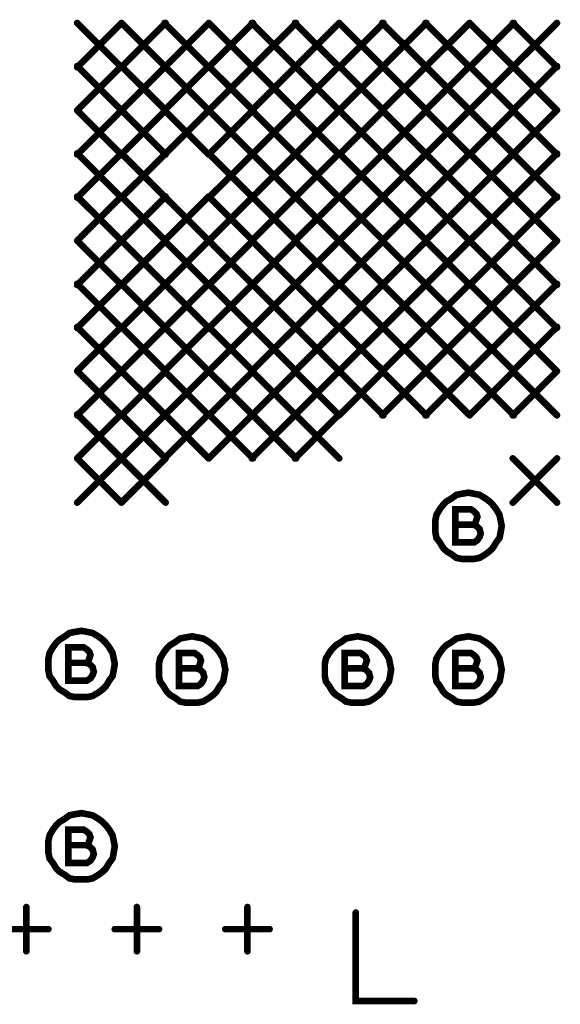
# Model space of a CAD drawing. Extents: x 28 to 61, y 24.9 to 46.
# Tile 34 of 96: x 36.7 to 37.2, y 30.4 to 31.3. Entities that reach past the tile are written whole.
import ezdxf

# ---------------------------------------------------------------- set-up
doc = ezdxf.new("R2010")
doc.units = 0
doc.layers.add('1', color=2, linetype='CONTINUOUS')

msp = doc.modelspace()

# ---------------------------------------------------------------- linework, layer by layer
at = {"layer": '1', "const_width": 0.003}
for points in [[(36.7775, 31.33, 1), (36.7745, 31.33, 1)], [(36.8175, 31.33, 1), (36.8145, 31.33, 1)], [(36.8175, 31.33, 1), (36.8145, 31.33, 1)], [(36.8565, 31.33, 1), (36.8535, 31.33, 1)], [(36.8575, 31.33, 1), (36.8545, 31.33, 1)], [(36.8965, 31.33, 1), (36.8935, 31.33, 1)], [(36.8965, 31.33, 1), (36.8935, 31.33, 1)], [(36.9355, 31.33, 1), (36.9325, 31.33, 1)], [(36.9365, 31.33, 1), (36.9335, 31.33, 1)], [(36.9745, 31.33, 1), (36.9715, 31.33, 1)], [(36.9755, 31.33, 1), (36.9725, 31.33, 1)], [(37.0145, 31.33, 1), (37.0115, 31.33, 1)], [(37.0145, 31.33, 1), (37.0115, 31.33, 1)], [(37.0535, 31.33, 1), (37.0505, 31.33, 1)], [(37.0545, 31.33, 1), (37.0515, 31.33, 1)], [(37.0925, 31.33, 1), (37.0895, 31.33, 1)], [(37.0935, 31.33, 1), (37.0905, 31.33, 1)], [(37.1325, 31.33, 1), (37.1295, 31.33, 1)], [(37.1325, 31.33, 1), (37.1295, 31.33, 1)], [(37.1715, 31.33, 1), (37.1685, 31.33, 1)], [(37.1725, 31.33, 1), (37.1695, 31.33, 1)], [(37.2115, 31.33, 1), (37.2085, 31.33, 1)], [(36.7775, 31.291, 1), (36.7745, 31.291, 1)], [(36.7775, 31.29, 1), (36.7745, 31.29, 1)], [(36.8175, 31.291, 1), (36.8145, 31.291, 1)], [(36.8175, 31.291, 1), (36.8145, 31.291, 1)], [(36.8175, 31.29, 1), (36.8145, 31.29, 1)], [(36.8175, 31.29, 1), (36.8145, 31.29, 1)], [(36.8565, 31.291, 1), (36.8535, 31.291, 1)], [(36.8565, 31.29, 1), (36.8535, 31.29, 1)], [(36.8575, 31.291, 1), (36.8545, 31.291, 1)], [(36.8575, 31.29, 1), (36.8545, 31.29, 1)], [(36.8965, 31.291, 1), (36.8935, 31.291, 1)], [(36.8965, 31.291, 1), (36.8935, 31.291, 1)], [(36.8965, 31.29, 1), (36.8935, 31.29, 1)], [(36.8965, 31.29, 1), (36.8935, 31.29, 1)], [(36.9355, 31.291, 1), (36.9325, 31.291, 1)], [(36.9355, 31.29, 1), (36.9325, 31.29, 1)], [(36.9365, 31.291, 1), (36.9335, 31.291, 1)], [(36.9365, 31.29, 1), (36.9335, 31.29, 1)], [(36.9745, 31.291, 1), (36.9715, 31.291, 1)], [(36.9745, 31.29, 1), (36.9715, 31.29, 1)], [(36.9755, 31.291, 1), (36.9725, 31.291, 1)], [(36.9755, 31.29, 1), (36.9725, 31.29, 1)], [(37.0145, 31.291, 1), (37.0115, 31.291, 1)], [(37.0145, 31.291, 1), (37.0115, 31.291, 1)], [(37.0145, 31.29, 1), (37.0115, 31.29, 1)], [(37.0145, 31.29, 1), (37.0115, 31.29, 1)], [(37.0535, 31.291, 1), (37.0505, 31.291, 1)], [(37.0535, 31.29, 1), (37.0505, 31.29, 1)], [(37.0545, 31.291, 1), (37.0515, 31.291, 1)], [(37.0545, 31.29, 1), (37.0515, 31.29, 1)], [(37.0925, 31.291, 1), (37.0895, 31.291, 1)], [(37.0925, 31.29, 1), (37.0895, 31.29, 1)], [(37.0935, 31.291, 1), (37.0905, 31.291, 1)], [(37.0935, 31.29, 1), (37.0905, 31.29, 1)], [(37.1325, 31.291, 1), (37.1295, 31.291, 1)], [(37.1325, 31.291, 1), (37.1295, 31.291, 1)], [(37.1325, 31.29, 1), (37.1295, 31.29, 1)], [(37.1325, 31.29, 1), (37.1295, 31.29, 1)], [(37.1715, 31.291, 1), (37.1685, 31.291, 1)], [(37.1715, 31.29, 1), (37.1685, 31.29, 1)], [(37.1725, 31.291, 1), (37.1695, 31.291, 1)], [(37.1725, 31.29, 1), (37.1695, 31.29, 1)], [(37.2115, 31.291, 1), (37.2085, 31.291, 1)], [(37.2115, 31.29, 1), (37.2085, 31.29, 1)], [(36.7775, 31.251, 1), (36.7745, 31.251, 1)], [(36.7775, 31.251, 1), (36.7745, 31.251, 1)], [(36.8175, 31.251, 1), (36.8145, 31.251, 1)], [(36.8175, 31.251, 1), (36.8145, 31.251, 1)], [(36.8175, 31.251, 1), (36.8145, 31.251, 1)], [(36.8175, 31.251, 1), (36.8145, 31.251, 1)], [(36.8565, 31.251, 1), (36.8535, 31.251, 1)], [(36.8565, 31.251, 1), (36.8535, 31.251, 1)], [(36.8575, 31.251, 1), (36.8545, 31.251, 1)], [(36.8575, 31.251, 1), (36.8545, 31.251, 1)], [(36.8965, 31.251, 1), (36.8935, 31.251, 1)], [(36.8965, 31.251, 1), (36.8935, 31.251, 1)], [(36.8965, 31.251, 1), (36.8935, 31.251, 1)], [(36.8965, 31.251, 1), (36.8935, 31.251, 1)], [(36.9355, 31.251, 1), (36.9325, 31.251, 1)], [(36.9355, 31.251, 1), (36.9325, 31.251, 1)], [(36.9365, 31.251, 1), (36.9335, 31.251, 1)], [(36.9365, 31.251, 1), (36.9335, 31.251, 1)], [(36.9745, 31.251, 1), (36.9715, 31.251, 1)], [(36.9745, 31.251, 1), (36.9715, 31.251, 1)], [(36.9755, 31.251, 1), (36.9725, 31.251, 1)], [(36.9755, 31.251, 1), (36.9725, 31.251, 1)], [(37.0145, 31.251, 1), (37.0115, 31.251, 1)], [(37.0145, 31.251, 1), (37.0115, 31.251, 1)], [(37.0145, 31.251, 1), (37.0115, 31.251, 1)], [(37.0145, 31.251, 1), (37.0115, 31.251, 1)], [(37.0535, 31.251, 1), (37.0505, 31.251, 1)], [(37.0535, 31.251, 1), (37.0505, 31.251, 1)], [(37.0545, 31.251, 1), (37.0515, 31.251, 1)], [(37.0545, 31.251, 1), (37.0515, 31.251, 1)], [(37.0925, 31.251, 1), (37.0895, 31.251, 1)], [(37.0925, 31.251, 1), (37.0895, 31.251, 1)], [(37.0935, 31.251, 1), (37.0905, 31.251, 1)], [(37.0935, 31.251, 1), (37.0905, 31.251, 1)], [(37.1325, 31.251, 1), (37.1295, 31.251, 1)], [(37.1325, 31.251, 1), (37.1295, 31.251, 1)], [(37.1325, 31.251, 1), (37.1295, 31.251, 1)], [(37.1325, 31.251, 1), (37.1295, 31.251, 1)], [(37.1715, 31.251, 1), (37.1685, 31.251, 1)], [(37.1715, 31.251, 1), (37.1685, 31.251, 1)], [(37.1725, 31.251, 1), (37.1695, 31.251, 1)], [(37.1725, 31.251, 1), (37.1695, 31.251, 1)], [(37.2115, 31.251, 1), (37.2085, 31.251, 1)], [(37.2115, 31.251, 1), (37.2085, 31.251, 1)], [(36.7775, 31.212, 1), (36.7745, 31.212, 1)], [(36.7775, 31.211, 1), (36.7745, 31.211, 1)], [(36.8175, 31.212, 1), (36.8145, 31.212, 1)], [(36.8175, 31.212, 1), (36.8145, 31.212, 1)], [(36.8175, 31.211, 1), (36.8145, 31.211, 1)], [(36.8175, 31.211, 1), (36.8145, 31.211, 1)], [(36.8565, 31.211, 1), (36.8535, 31.211, 1)], [(36.8575, 31.212, 1), (36.8545, 31.212, 1)], [(36.8575, 31.211, 1), (36.8545, 31.211, 1)], [(36.8965, 31.212, 1), (36.8935, 31.212, 1)], [(36.8965, 31.211, 1), (36.8935, 31.211, 1)], [(36.8965, 31.211, 1), (36.8935, 31.211, 1)], [(36.9355, 31.212, 1), (36.9325, 31.212, 1)], [(36.9355, 31.211, 1), (36.9325, 31.211, 1)], [(36.9365, 31.212, 1), (36.9335, 31.212, 1)], [(36.9365, 31.211, 1), (36.9335, 31.211, 1)], [(36.9745, 31.212, 1), (36.9715, 31.212, 1)], [(36.9745, 31.211, 1), (36.9715, 31.211, 1)], [(36.9755, 31.212, 1), (36.9725, 31.212, 1)], [(36.9755, 31.211, 1), (36.9725, 31.211, 1)], [(37.0145, 31.212, 1), (37.0115, 31.212, 1)], [(37.0145, 31.212, 1), (37.0115, 31.212, 1)], [(37.0145, 31.211, 1), (37.0115, 31.211, 1)], [(37.0145, 31.211, 1), (37.0115, 31.211, 1)], [(37.0535, 31.212, 1), (37.0505, 31.212, 1)], [(37.0535, 31.211, 1), (37.0505, 31.211, 1)], [(37.0545, 31.212, 1), (37.0515, 31.212, 1)], [(37.0545, 31.211, 1), (37.0515, 31.211, 1)], [(37.0925, 31.212, 1), (37.0895, 31.212, 1)], [(37.0925, 31.211, 1), (37.0895, 31.211, 1)], [(37.0935, 31.212, 1), (37.0905, 31.212, 1)], [(37.0935, 31.211, 1), (37.0905, 31.211, 1)], [(37.1325, 31.212, 1), (37.1295, 31.212, 1)], [(37.1325, 31.212, 1), (37.1295, 31.212, 1)], [(37.1325, 31.211, 1), (37.1295, 31.211, 1)], [(37.1325, 31.211, 1), (37.1295, 31.211, 1)], [(37.1715, 31.212, 1), (37.1685, 31.212, 1)], [(37.1715, 31.211, 1), (37.1685, 31.211, 1)], [(37.1725, 31.212, 1), (37.1695, 31.212, 1)], [(37.1725, 31.211, 1), (37.1695, 31.211, 1)], [(37.2115, 31.212, 1), (37.2085, 31.212, 1)], [(37.2115, 31.211, 1), (37.2085, 31.211, 1)], [(36.7775, 31.173, 1), (36.7745, 31.173, 1)], [(36.7775, 31.172, 1), (36.7745, 31.172, 1)], [(36.8175, 31.173, 1), (36.8145, 31.173, 1)], [(36.8175, 31.173, 1), (36.8145, 31.173, 1)], [(36.8175, 31.172, 1), (36.8145, 31.172, 1)], [(36.8175, 31.172, 1), (36.8145, 31.172, 1)], [(36.8565, 31.173, 1), (36.8535, 31.173, 1)], [(36.8575, 31.173, 1), (36.8545, 31.173, 1)], [(36.8575, 31.172, 1), (36.8545, 31.172, 1)], [(36.8965, 31.173, 1), (36.8935, 31.173, 1)], [(36.8965, 31.173, 1), (36.8935, 31.173, 1)], [(36.8965, 31.172, 1), (36.8935, 31.172, 1)], [(36.9355, 31.173, 1), (36.9325, 31.173, 1)], [(36.9355, 31.172, 1), (36.9325, 31.172, 1)], [(36.9365, 31.173, 1), (36.9335, 31.173, 1)], [(36.9365, 31.172, 1), (36.9335, 31.172, 1)], [(36.9745, 31.173, 1), (36.9715, 31.173, 1)], [(36.9745, 31.172, 1), (36.9715, 31.172, 1)], [(36.9755, 31.173, 1), (36.9725, 31.173, 1)], [(36.9755, 31.172, 1), (36.9725, 31.172, 1)], [(37.0145, 31.173, 1), (37.0115, 31.173, 1)], [(37.0145, 31.173, 1), (37.0115, 31.173, 1)], [(37.0145, 31.172, 1), (37.0115, 31.172, 1)], [(37.0145, 31.172, 1), (37.0115, 31.172, 1)], [(37.0535, 31.173, 1), (37.0505, 31.173, 1)], [(37.0535, 31.172, 1), (37.0505, 31.172, 1)], [(37.0545, 31.173, 1), (37.0515, 31.173, 1)], [(37.0545, 31.172, 1), (37.0515, 31.172, 1)], [(37.0925, 31.173, 1), (37.0895, 31.173, 1)], [(37.0925, 31.172, 1), (37.0895, 31.172, 1)], [(37.0935, 31.173, 1), (37.0905, 31.173, 1)], [(37.0935, 31.172, 1), (37.0905, 31.172, 1)], [(37.1325, 31.173, 1), (37.1295, 31.173, 1)], [(37.1325, 31.173, 1), (37.1295, 31.173, 1)], [(37.1325, 31.172, 1), (37.1295, 31.172, 1)], [(37.1325, 31.172, 1), (37.1295, 31.172, 1)], [(37.1715, 31.173, 1), (37.1685, 31.173, 1)], [(37.1715, 31.172, 1), (37.1685, 31.172, 1)], [(37.1725, 31.173, 1), (37.1695, 31.173, 1)], [(37.1725, 31.172, 1), (37.1695, 31.172, 1)], [(37.2115, 31.173, 1), (37.2085, 31.173, 1)], [(37.2115, 31.172, 1), (37.2085, 31.172, 1)], [(36.7775, 31.133, 1), (36.7745, 31.133, 1)], [(36.7775, 31.133, 1), (36.7745, 31.133, 1)], [(36.8175, 31.133, 1), (36.8145, 31.133, 1)], [(36.8175, 31.133, 1), (36.8145, 31.133, 1)], [(36.8175, 31.133, 1), (36.8145, 31.133, 1)], [(36.8175, 31.133, 1), (36.8145, 31.133, 1)], [(36.8565, 31.133, 1), (36.8535, 31.133, 1)], [(36.8565, 31.133, 1), (36.8535, 31.133, 1)], [(36.8575, 31.133, 1), (36.8545, 31.133, 1)], [(36.8575, 31.133, 1), (36.8545, 31.133, 1)], [(36.8965, 31.133, 1), (36.8935, 31.133, 1)], [(36.8965, 31.133, 1), (36.8935, 31.133, 1)], [(36.8965, 31.133, 1), (36.8935, 31.133, 1)], [(36.8965, 31.133, 1), (36.8935, 31.133, 1)], [(36.9355, 31.133, 1), (36.9325, 31.133, 1)], [(36.9355, 31.133, 1), (36.9325, 31.133, 1)], [(36.9365, 31.133, 1), (36.9335, 31.133, 1)], [(36.9365, 31.133, 1), (36.9335, 31.133, 1)], [(36.9745, 31.133, 1), (36.9715, 31.133, 1)], [(36.9745, 31.133, 1), (36.9715, 31.133, 1)], [(36.9755, 31.133, 1), (36.9725, 31.133, 1)], [(36.9755, 31.133, 1), (36.9725, 31.133, 1)], [(37.0145, 31.133, 1), (37.0115, 31.133, 1)], [(37.0145, 31.133, 1), (37.0115, 31.133, 1)], [(37.0145, 31.133, 1), (37.0115, 31.133, 1)], [(37.0145, 31.133, 1), (37.0115, 31.133, 1)], [(37.0535, 31.133, 1), (37.0505, 31.133, 1)], [(37.0535, 31.133, 1), (37.0505, 31.133, 1)], [(37.0545, 31.133, 1), (37.0515, 31.133, 1)], [(37.0545, 31.133, 1), (37.0515, 31.133, 1)], [(37.0925, 31.133, 1), (37.0895, 31.133, 1)], [(37.0925, 31.133, 1), (37.0895, 31.133, 1)], [(37.0935, 31.133, 1), (37.0905, 31.133, 1)], [(37.0935, 31.133, 1), (37.0905, 31.133, 1)], [(37.1325, 31.133, 1), (37.1295, 31.133, 1)], [(37.1325, 31.133, 1), (37.1295, 31.133, 1)], [(37.1325, 31.133, 1), (37.1295, 31.133, 1)], [(37.1325, 31.133, 1), (37.1295, 31.133, 1)], [(37.1715, 31.133, 1), (37.1685, 31.133, 1)], [(37.1715, 31.133, 1), (37.1685, 31.133, 1)], [(37.1725, 31.133, 1), (37.1695, 31.133, 1)], [(37.1725, 31.133, 1), (37.1695, 31.133, 1)], [(37.2115, 31.133, 1), (37.2085, 31.133, 1)], [(37.2115, 31.133, 1), (37.2085, 31.133, 1)], [(36.7775, 31.094, 1), (36.7745, 31.094, 1)], [(36.7775, 31.093, 1), (36.7745, 31.093, 1)], [(36.8175, 31.094, 1), (36.8145, 31.094, 1)], [(36.8175, 31.094, 1), (36.8145, 31.094, 1)], [(36.8175, 31.093, 1), (36.8145, 31.093, 1)], [(36.8175, 31.093, 1), (36.8145, 31.093, 1)], [(36.8565, 31.094, 1), (36.8535, 31.094, 1)], [(36.8565, 31.093, 1), (36.8535, 31.093, 1)], [(36.8575, 31.094, 1), (36.8545, 31.094, 1)], [(36.8575, 31.093, 1), (36.8545, 31.093, 1)], [(36.8965, 31.094, 1), (36.8935, 31.094, 1)], [(36.8965, 31.094, 1), (36.8935, 31.094, 1)], [(36.8965, 31.093, 1), (36.8935, 31.093, 1)], [(36.8965, 31.093, 1), (36.8935, 31.093, 1)], [(36.9355, 31.094, 1), (36.9325, 31.094, 1)], [(36.9355, 31.093, 1), (36.9325, 31.093, 1)], [(36.9365, 31.094, 1), (36.9335, 31.094, 1)], [(36.9365, 31.093, 1), (36.9335, 31.093, 1)], [(36.9745, 31.094, 1), (36.9715, 31.094, 1)], [(36.9745, 31.093, 1), (36.9715, 31.093, 1)], [(36.9755, 31.094, 1), (36.9725, 31.094, 1)], [(36.9755, 31.093, 1), (36.9725, 31.093, 1)], [(37.0145, 31.094, 1), (37.0115, 31.094, 1)], [(37.0145, 31.094, 1), (37.0115, 31.094, 1)], [(37.0145, 31.093, 1), (37.0115, 31.093, 1)], [(37.0145, 31.093, 1), (37.0115, 31.093, 1)], [(37.0535, 31.094, 1), (37.0505, 31.094, 1)], [(37.0535, 31.093, 1), (37.0505, 31.093, 1)], [(37.0545, 31.094, 1), (37.0515, 31.094, 1)], [(37.0545, 31.093, 1), (37.0515, 31.093, 1)], [(37.0925, 31.094, 1), (37.0895, 31.094, 1)], [(37.0925, 31.093, 1), (37.0895, 31.093, 1)], [(37.0935, 31.094, 1), (37.0905, 31.094, 1)], [(37.0935, 31.093, 1), (37.0905, 31.093, 1)], [(37.1325, 31.094, 1), (37.1295, 31.094, 1)], [(37.1325, 31.094, 1), (37.1295, 31.094, 1)], [(37.1325, 31.093, 1), (37.1295, 31.093, 1)], [(37.1325, 31.093, 1), (37.1295, 31.093, 1)], [(37.1715, 31.094, 1), (37.1685, 31.094, 1)], [(37.1715, 31.093, 1), (37.1685, 31.093, 1)], [(37.1725, 31.094, 1), (37.1695, 31.094, 1)], [(37.1725, 31.093, 1), (37.1695, 31.093, 1)], [(37.2115, 31.094, 1), (37.2085, 31.094, 1)], [(37.2115, 31.093, 1), (37.2085, 31.093, 1)], [(36.7775, 31.055, 1), (36.7745, 31.055, 1)], [(36.7775, 31.054, 1), (36.7745, 31.054, 1)], [(36.8175, 31.055, 1), (36.8145, 31.055, 1)], [(36.8175, 31.055, 1), (36.8145, 31.055, 1)], [(36.8175, 31.054, 1), (36.8145, 31.054, 1)], [(36.8175, 31.054, 1), (36.8145, 31.054, 1)], [(36.8565, 31.055, 1), (36.8535, 31.055, 1)], [(36.8565, 31.054, 1), (36.8535, 31.054, 1)], [(36.8575, 31.055, 1), (36.8545, 31.055, 1)], [(36.8575, 31.054, 1), (36.8545, 31.054, 1)], [(36.8965, 31.055, 1), (36.8935, 31.055, 1)], [(36.8965, 31.055, 1), (36.8935, 31.055, 1)], [(36.8965, 31.054, 1), (36.8935, 31.054, 1)], [(36.8965, 31.054, 1), (36.8935, 31.054, 1)], [(36.9355, 31.055, 1), (36.9325, 31.055, 1)], [(36.9355, 31.054, 1), (36.9325, 31.054, 1)], [(36.9365, 31.055, 1), (36.9335, 31.055, 1)], [(36.9365, 31.054, 1), (36.9335, 31.054, 1)], [(36.9745, 31.055, 1), (36.9715, 31.055, 1)], [(36.9745, 31.054, 1), (36.9715, 31.054, 1)], [(36.9755, 31.055, 1), (36.9725, 31.055, 1)], [(36.9755, 31.054, 1), (36.9725, 31.054, 1)], [(37.0145, 31.055, 1), (37.0115, 31.055, 1)], [(37.0145, 31.055, 1), (37.0115, 31.055, 1)], [(37.0145, 31.054, 1), (37.0115, 31.054, 1)], [(37.0145, 31.054, 1), (37.0115, 31.054, 1)], [(37.0535, 31.055, 1), (37.0505, 31.055, 1)], [(37.0535, 31.054, 1), (37.0505, 31.054, 1)], [(37.0545, 31.055, 1), (37.0515, 31.055, 1)], [(37.0545, 31.054, 1), (37.0515, 31.054, 1)], [(37.0925, 31.055, 1), (37.0895, 31.055, 1)], [(37.0925, 31.054, 1), (37.0895, 31.054, 1)], [(37.0935, 31.055, 1), (37.0905, 31.055, 1)], [(37.0935, 31.054, 1), (37.0905, 31.054, 1)], [(37.1325, 31.055, 1), (37.1295, 31.055, 1)], [(37.1325, 31.055, 1), (37.1295, 31.055, 1)], [(37.1325, 31.054, 1), (37.1295, 31.054, 1)], [(37.1325, 31.054, 1), (37.1295, 31.054, 1)], [(37.1715, 31.055, 1), (37.1685, 31.055, 1)], [(37.1715, 31.054, 1), (37.1685, 31.054, 1)], [(37.1725, 31.055, 1), (37.1695, 31.055, 1)], [(37.1725, 31.054, 1), (37.1695, 31.054, 1)], [(37.2115, 31.055, 1), (37.2085, 31.055, 1)], [(37.2115, 31.054, 1), (37.2085, 31.054, 1)], [(36.7775, 31.015, 1), (36.7745, 31.015, 1)], [(36.7775, 31.015, 1), (36.7745, 31.015, 1)], [(36.8175, 31.015, 1), (36.8145, 31.015, 1)], [(36.8175, 31.015, 1), (36.8145, 31.015, 1)], [(36.8175, 31.015, 1), (36.8145, 31.015, 1)], [(36.8175, 31.015, 1), (36.8145, 31.015, 1)], [(36.8565, 31.015, 1), (36.8535, 31.015, 1)], [(36.8565, 31.015, 1), (36.8535, 31.015, 1)], [(36.8575, 31.015, 1), (36.8545, 31.015, 1)], [(36.8575, 31.015, 1), (36.8545, 31.015, 1)], [(36.8965, 31.015, 1), (36.8935, 31.015, 1)], [(36.8965, 31.015, 1), (36.8935, 31.015, 1)], [(36.8965, 31.015, 1), (36.8935, 31.015, 1)], [(36.8965, 31.015, 1), (36.8935, 31.015, 1)], [(36.9355, 31.015, 1), (36.9325, 31.015, 1)], [(36.9355, 31.015, 1), (36.9325, 31.015, 1)], [(36.9365, 31.015, 1), (36.9335, 31.015, 1)], [(36.9365, 31.015, 1), (36.9335, 31.015, 1)], [(36.9745, 31.015, 1), (36.9715, 31.015, 1)], [(36.9745, 31.015, 1), (36.9715, 31.015, 1)], [(36.9755, 31.015, 1), (36.9725, 31.015, 1)], [(36.9755, 31.015, 1), (36.9725, 31.015, 1)], [(37.0145, 31.015, 1), (37.0115, 31.015, 1)], [(37.0145, 31.015, 1), (37.0115, 31.015, 1)], [(37.0145, 31.015, 1), (37.0115, 31.015, 1)], [(37.0145, 31.015, 1), (37.0115, 31.015, 1)], [(37.0535, 31.015, 1), (37.0505, 31.015, 1)], [(37.0535, 31.015, 1), (37.0505, 31.015, 1)], [(37.0545, 31.015, 1), (37.0515, 31.015, 1)], [(37.0545, 31.015, 1), (37.0515, 31.015, 1)], [(37.0925, 31.015, 1), (37.0895, 31.015, 1)], [(37.0925, 31.015, 1), (37.0895, 31.015, 1)], [(37.0935, 31.015, 1), (37.0905, 31.015, 1)], [(37.0935, 31.015, 1), (37.0905, 31.015, 1)], [(37.1325, 31.015, 1), (37.1295, 31.015, 1)], [(37.1325, 31.015, 1), (37.1295, 31.015, 1)], [(37.1325, 31.015, 1), (37.1295, 31.015, 1)], [(37.1325, 31.015, 1), (37.1295, 31.015, 1)], [(37.1715, 31.015, 1), (37.1685, 31.015, 1)], [(37.1715, 31.015, 1), (37.1685, 31.015, 1)], [(37.1725, 31.015, 1), (37.1695, 31.015, 1)], [(37.1725, 31.015, 1), (37.1695, 31.015, 1)], [(37.2115, 31.015, 1), (37.2085, 31.015, 1)], [(37.2115, 31.015, 1), (37.2085, 31.015, 1)], [(36.7775, 30.976, 1), (36.7745, 30.976, 1)], [(36.7775, 30.975, 1), (36.7745, 30.975, 1)], [(36.8175, 30.976, 1), (36.8145, 30.976, 1)], [(36.8175, 30.976, 1), (36.8145, 30.976, 1)], [(36.8175, 30.975, 1), (36.8145, 30.975, 1)], [(36.8175, 30.975, 1), (36.8145, 30.975, 1)], [(36.8565, 30.976, 1), (36.8535, 30.976, 1)], [(36.8565, 30.975, 1), (36.8535, 30.975, 1)], [(36.8575, 30.976, 1), (36.8545, 30.976, 1)], [(36.8575, 30.975, 1), (36.8545, 30.975, 1)], [(36.8965, 30.976, 1), (36.8935, 30.976, 1)], [(36.8965, 30.976, 1), (36.8935, 30.976, 1)], [(36.8965, 30.975, 1), (36.8935, 30.975, 1)], [(36.8965, 30.975, 1), (36.8935, 30.975, 1)], [(36.9355, 30.976, 1), (36.9325, 30.976, 1)], [(36.9355, 30.975, 1), (36.9325, 30.975, 1)], [(36.9365, 30.976, 1), (36.9335, 30.976, 1)], [(36.9365, 30.975, 1), (36.9335, 30.975, 1)], [(36.9745, 30.976, 1), (36.9715, 30.976, 1)], [(36.9745, 30.975, 1), (36.9715, 30.975, 1)], [(36.9755, 30.976, 1), (36.9725, 30.976, 1)], [(36.9755, 30.975, 1), (36.9725, 30.975, 1)], [(37.0145, 30.976, 1), (37.0115, 30.976, 1)], [(37.0145, 30.975, 1), (37.0115, 30.975, 1)], [(37.0145, 30.975, 1), (37.0115, 30.975, 1)], [(37.0535, 30.975, 1), (37.0505, 30.975, 1)], [(37.0545, 30.975, 1), (37.0515, 30.975, 1)], [(37.0925, 30.975, 1), (37.0895, 30.975, 1)], [(37.0935, 30.975, 1), (37.0905, 30.975, 1)], [(37.1325, 30.975, 1), (37.1295, 30.975, 1)], [(37.1325, 30.975, 1), (37.1295, 30.975, 1)], [(37.1715, 30.975, 1), (37.1685, 30.975, 1)], [(37.1725, 30.975, 1), (37.1695, 30.975, 1)], [(37.2115, 30.975, 1), (37.2085, 30.975, 1)], [(36.7775, 30.936, 1), (36.7745, 30.936, 1)], [(36.7775, 30.936, 1), (36.7745, 30.936, 1)], [(36.8175, 30.936, 1), (36.8145, 30.936, 1)], [(36.8175, 30.936, 1), (36.8145, 30.936, 1)], [(36.8175, 30.936, 1), (36.8145, 30.936, 1)], [(36.8175, 30.936, 1), (36.8145, 30.936, 1)], [(36.8565, 30.936, 1), (36.8535, 30.936, 1)], [(36.8575, 30.936, 1), (36.8545, 30.936, 1)], [(36.8575, 30.936, 1), (36.8545, 30.936, 1)], [(36.8965, 30.936, 1), (36.8935, 30.936, 1)], [(36.8965, 30.936, 1), (36.8935, 30.936, 1)], [(36.9355, 30.936, 1), (36.9325, 30.936, 1)], [(36.9365, 30.936, 1), (36.9335, 30.936, 1)], [(36.9745, 30.936, 1), (36.9715, 30.936, 1)], [(36.9755, 30.936, 1), (36.9725, 30.936, 1)], [(37.0145, 30.936, 1), (37.0115, 30.936, 1)], [(37.1715, 30.936, 1), (37.1685, 30.936, 1)], [(37.2115, 30.936, 1), (37.2085, 30.936, 1)], [(36.7775, 30.896, 1), (36.7745, 30.896, 1)], [(36.8175, 30.896, 1), (36.8145, 30.896, 1)], [(36.8175, 30.896, 1), (36.8145, 30.896, 1)], [(36.8575, 30.896, 1), (36.8545, 30.896, 1)], [(37.1715, 30.896, 1), (37.1685, 30.896, 1)], [(37.2115, 30.896, 1), (37.2085, 30.896, 1)], [(37.1195, 30.876, 1), (37.1165, 30.876, 1)], [(37.1355, 30.876, 1), (37.1325, 30.876, 1)], [(37.1615, 30.875, 1), (37.1585, 30.875, 1)], [(37.1615, 30.875, 1), (37.1585, 30.875, 1)], [(36.7695, 30.751, 1), (36.7665, 30.751, 1)], [(36.7855, 30.751, 1), (36.7825, 30.751, 1)], [(36.8115, 30.75, 1), (36.8085, 30.75, 1)], [(36.8115, 30.75, 1), (36.8085, 30.75, 1)], [(36.8695, 30.746, 1), (36.8665, 30.746, 1)], [(36.8855, 30.746, 1), (36.8825, 30.746, 1)], [(37.0195, 30.746, 1), (37.0165, 30.746, 1)], [(37.0355, 30.746, 1), (37.0325, 30.746, 1)], [(37.1195, 30.746, 1), (37.1165, 30.746, 1)], [(37.1355, 30.746, 1), (37.1325, 30.746, 1)], [(36.9115, 30.745, 1), (36.9085, 30.745, 1)], [(36.9115, 30.745, 1), (36.9085, 30.745, 1)], [(37.0615, 30.745, 1), (37.0585, 30.745, 1)], [(37.0615, 30.745, 1), (37.0585, 30.745, 1)], [(37.1615, 30.745, 1), (37.1585, 30.745, 1)], [(37.1615, 30.745, 1), (37.1585, 30.745, 1)], [(36.7695, 30.586, 1), (36.7665, 30.586, 1)], [(36.7855, 30.586, 1), (36.7825, 30.586, 1)], [(36.8115, 30.585, 1), (36.8085, 30.585, 1)], [(36.8115, 30.585, 1), (36.8085, 30.585, 1)], [(36.7315, 30.53, 1), (36.7285, 30.53, 1)], [(36.8315, 30.53, 1), (36.8285, 30.53, 1)], [(36.9315, 30.53, 1), (36.9285, 30.53, 1)], [(37.0295, 30.525, 1), (37.0265, 30.525, 1)], [(36.7515, 30.51, 1), (36.7485, 30.51, 1)], [(36.8115, 30.51, 1), (36.8085, 30.51, 1)], [(36.8515, 30.51, 1), (36.8485, 30.51, 1)], [(36.9115, 30.51, 1), (36.9085, 30.51, 1)], [(36.9515, 30.51, 1), (36.9485, 30.51, 1)], [(36.7315, 30.49, 1), (36.7285, 30.49, 1)], [(36.8315, 30.49, 1), (36.8285, 30.49, 1)], [(36.9315, 30.49, 1), (36.9285, 30.49, 1)], [(37.0825, 30.445, 1), (37.0795, 30.445, 1)]]:
    msp.add_lwpolyline(points, format="xyb", close=True, dxfattribs=at)
at = {"layer": '1', "const_width": 0.006}
for points in [[(36.776, 31.33), (36.816, 31.29)], [(36.816, 31.33), (36.776, 31.29)], [(36.816, 31.33), (36.856, 31.29)], [(36.856, 31.33), (36.816, 31.29)], [(36.855, 31.33), (36.895, 31.29)], [(36.895, 31.33), (36.855, 31.29)], [(36.895, 31.33), (36.935, 31.29)], [(36.935, 31.33), (36.895, 31.29)], [(36.934, 31.33), (36.974, 31.29)], [(36.974, 31.33), (36.934, 31.29)], [(36.973, 31.33), (37.013, 31.29)], [(37.013, 31.33), (36.973, 31.29)], [(37.013, 31.33), (37.053, 31.29)], [(37.053, 31.33), (37.013, 31.29)], [(37.052, 31.33), (37.092, 31.29)], [(37.092, 31.33), (37.052, 31.29)], [(37.091, 31.33), (37.131, 31.29)], [(37.131, 31.33), (37.091, 31.29)], [(37.131, 31.33), (37.171, 31.29)], [(37.171, 31.33), (37.131, 31.29)], [(37.17, 31.33), (37.21, 31.29)], [(37.21, 31.33), (37.17, 31.29)], [(36.776, 31.291), (36.816, 31.251)], [(36.816, 31.291), (36.776, 31.251)], [(36.816, 31.291), (36.856, 31.251)], [(36.856, 31.291), (36.816, 31.251)], [(36.855, 31.291), (36.895, 31.251)], [(36.895, 31.291), (36.855, 31.251)], [(36.895, 31.291), (36.935, 31.251)], [(36.935, 31.291), (36.895, 31.251)], [(36.934, 31.291), (36.974, 31.251)], [(36.974, 31.291), (36.934, 31.251)], [(36.973, 31.291), (37.013, 31.251)], [(37.013, 31.291), (36.973, 31.251)], [(37.013, 31.291), (37.053, 31.251)], [(37.053, 31.291), (37.013, 31.251)], [(37.052, 31.291), (37.092, 31.251)], [(37.092, 31.291), (37.052, 31.251)], [(37.091, 31.291), (37.131, 31.251)], [(37.131, 31.291), (37.091, 31.251)], [(37.131, 31.291), (37.171, 31.251)], [(37.171, 31.291), (37.131, 31.251)], [(37.17, 31.291), (37.21, 31.251)], [(37.21, 31.291), (37.17, 31.251)], [(36.776, 31.251), (36.816, 31.211)], [(36.816, 31.251), (36.776, 31.211)], [(36.816, 31.251), (36.856, 31.211)], [(36.856, 31.251), (36.816, 31.211)], [(36.855, 31.251), (36.895, 31.211)], [(36.895, 31.251), (36.855, 31.211)], [(36.895, 31.251), (36.935, 31.211)], [(36.935, 31.251), (36.895, 31.211)], [(36.934, 31.251), (36.974, 31.211)], [(36.974, 31.251), (36.934, 31.211)], [(36.973, 31.251), (37.013, 31.211)], [(37.013, 31.251), (36.973, 31.211)], [(37.013, 31.251), (37.053, 31.211)], [(37.053, 31.251), (37.013, 31.211)], [(37.052, 31.251), (37.092, 31.211)], [(37.092, 31.251), (37.052, 31.211)], [(37.091, 31.251), (37.131, 31.211)], [(37.131, 31.251), (37.091, 31.211)], [(37.131, 31.251), (37.171, 31.211)], [(37.171, 31.251), (37.131, 31.211)], [(37.17, 31.251), (37.21, 31.211)], [(37.21, 31.251), (37.17, 31.211)], [(36.776, 31.212), (36.816, 31.172)], [(36.816, 31.212), (36.776, 31.172)], [(36.816, 31.212), (36.856, 31.172)], [(36.856, 31.212), (36.816, 31.172)], [(36.895, 31.212), (36.935, 31.172)], [(36.935, 31.212), (36.895, 31.172)], [(36.934, 31.212), (36.974, 31.172)], [(36.974, 31.212), (36.934, 31.172)], [(36.973, 31.212), (37.013, 31.172)], [(37.013, 31.212), (36.973, 31.172)], [(37.013, 31.212), (37.053, 31.172)], [(37.053, 31.212), (37.013, 31.172)], [(37.052, 31.212), (37.092, 31.172)], [(37.092, 31.212), (37.052, 31.172)], [(37.091, 31.212), (37.131, 31.172)], [(37.131, 31.212), (37.091, 31.172)], [(37.131, 31.212), (37.171, 31.172)], [(37.171, 31.212), (37.131, 31.172)], [(37.17, 31.212), (37.21, 31.172)], [(37.21, 31.212), (37.17, 31.172)], [(36.776, 31.173), (36.816, 31.133)], [(36.816, 31.173), (36.776, 31.133)], [(36.816, 31.173), (36.856, 31.133)], [(36.856, 31.173), (36.816, 31.133)], [(36.855, 31.173), (36.895, 31.133)], [(36.895, 31.173), (36.855, 31.133)], [(36.895, 31.173), (36.935, 31.133)], [(36.935, 31.173), (36.895, 31.133)], [(36.934, 31.173), (36.974, 31.133)], [(36.974, 31.173), (36.934, 31.133)], [(36.973, 31.173), (37.013, 31.133)], [(37.013, 31.173), (36.973, 31.133)], [(37.013, 31.173), (37.053, 31.133)], [(37.053, 31.173), (37.013, 31.133)], [(37.052, 31.173), (37.092, 31.133)], [(37.092, 31.173), (37.052, 31.133)], [(37.091, 31.173), (37.131, 31.133)], [(37.131, 31.173), (37.091, 31.133)], [(37.131, 31.173), (37.171, 31.133)], [(37.171, 31.173), (37.131, 31.133)], [(37.17, 31.173), (37.21, 31.133)], [(37.21, 31.173), (37.17, 31.133)], [(36.776, 31.133), (36.816, 31.093)], [(36.816, 31.133), (36.776, 31.093)], [(36.816, 31.133), (36.856, 31.093)], [(36.856, 31.133), (36.816, 31.093)], [(36.855, 31.133), (36.895, 31.093)], [(36.895, 31.133), (36.855, 31.093)], [(36.895, 31.133), (36.935, 31.093)], [(36.935, 31.133), (36.895, 31.093)], [(36.934, 31.133), (36.974, 31.093)], [(36.974, 31.133), (36.934, 31.093)], [(36.973, 31.133), (37.013, 31.093)], [(37.013, 31.133), (36.973, 31.093)], [(37.013, 31.133), (37.053, 31.093)], [(37.053, 31.133), (37.013, 31.093)], [(37.052, 31.133), (37.092, 31.093)], [(37.092, 31.133), (37.052, 31.093)], [(37.091, 31.133), (37.131, 31.093)], [(37.131, 31.133), (37.091, 31.093)], [(37.131, 31.133), (37.171, 31.093)], [(37.171, 31.133), (37.131, 31.093)], [(37.17, 31.133), (37.21, 31.093)], [(37.21, 31.133), (37.17, 31.093)], [(36.776, 31.094), (36.816, 31.054)], [(36.816, 31.094), (36.776, 31.054)], [(36.816, 31.094), (36.856, 31.054)], [(36.856, 31.094), (36.816, 31.054)], [(36.855, 31.094), (36.895, 31.054)], [(36.895, 31.094), (36.855, 31.054)], [(36.895, 31.094), (36.935, 31.054)], [(36.935, 31.094), (36.895, 31.054)], [(36.934, 31.094), (36.974, 31.054)], [(36.974, 31.094), (36.934, 31.054)], [(36.973, 31.094), (37.013, 31.054)], [(37.013, 31.094), (36.973, 31.054)], [(37.013, 31.094), (37.053, 31.054)], [(37.053, 31.094), (37.013, 31.054)], [(37.052, 31.094), (37.092, 31.054)], [(37.092, 31.094), (37.052, 31.054)], [(37.091, 31.094), (37.131, 31.054)], [(37.131, 31.094), (37.091, 31.054)], [(37.131, 31.094), (37.171, 31.054)], [(37.171, 31.094), (37.131, 31.054)], [(37.17, 31.094), (37.21, 31.054)], [(37.21, 31.094), (37.17, 31.054)], [(36.776, 31.055), (36.816, 31.015)], [(36.816, 31.055), (36.776, 31.015)], [(36.816, 31.055), (36.856, 31.015)], [(36.856, 31.055), (36.816, 31.015)], [(36.855, 31.055), (36.895, 31.015)], [(36.895, 31.055), (36.855, 31.015)], [(36.895, 31.055), (36.935, 31.015)], [(36.935, 31.055), (36.895, 31.015)], [(36.934, 31.055), (36.974, 31.015)], [(36.974, 31.055), (36.934, 31.015)], [(36.973, 31.055), (37.013, 31.015)], [(37.013, 31.055), (36.973, 31.015)], [(37.013, 31.055), (37.053, 31.015)], [(37.053, 31.055), (37.013, 31.015)], [(37.052, 31.055), (37.092, 31.015)], [(37.092, 31.055), (37.052, 31.015)], [(37.091, 31.055), (37.131, 31.015)], [(37.131, 31.055), (37.091, 31.015)], [(37.131, 31.055), (37.171, 31.015)], [(37.171, 31.055), (37.131, 31.015)], [(37.17, 31.055), (37.21, 31.015)], [(37.21, 31.055), (37.17, 31.015)], [(36.776, 31.015), (36.816, 30.975)], [(36.816, 31.015), (36.776, 30.975)], [(36.816, 31.015), (36.856, 30.975)], [(36.856, 31.015), (36.816, 30.975)], [(36.855, 31.015), (36.895, 30.975)], [(36.895, 31.015), (36.855, 30.975)], [(36.895, 31.015), (36.935, 30.975)], [(36.935, 31.015), (36.895, 30.975)], [(36.934, 31.015), (36.974, 30.975)], [(36.974, 31.015), (36.934, 30.975)], [(36.973, 31.015), (37.013, 30.975)], [(37.013, 31.015), (36.973, 30.975)], [(37.013, 31.015), (37.053, 30.975)], [(37.053, 31.015), (37.013, 30.975)], [(37.052, 31.015), (37.092, 30.975)], [(37.092, 31.015), (37.052, 30.975)], [(37.091, 31.015), (37.131, 30.975)], [(37.131, 31.015), (37.091, 30.975)], [(37.131, 31.015), (37.171, 30.975)], [(37.171, 31.015), (37.131, 30.975)], [(37.17, 31.015), (37.21, 30.975)], [(37.21, 31.015), (37.17, 30.975)], [(36.776, 30.976), (36.816, 30.936)], [(36.816, 30.976), (36.776, 30.936)], [(36.816, 30.976), (36.856, 30.936)], [(36.856, 30.976), (36.816, 30.936)], [(36.855, 30.976), (36.895, 30.936)], [(36.895, 30.976), (36.855, 30.936)], [(36.895, 30.976), (36.935, 30.936)], [(36.935, 30.976), (36.895, 30.936)], [(36.934, 30.976), (36.974, 30.936)], [(36.974, 30.976), (36.934, 30.936)], [(36.973, 30.976), (37.013, 30.936)], [(37.013, 30.976), (36.973, 30.936)], [(36.776, 30.936), (36.816, 30.896)], [(36.816, 30.936), (36.776, 30.896)], [(36.816, 30.936), (36.856, 30.896)], [(36.856, 30.936), (36.816, 30.896)], [(37.17, 30.936), (37.21, 30.896)], [(37.21, 30.936), (37.17, 30.896)], [(37.16, 30.875), (37.159, 30.88), (37.158, 30.885), (37.155, 30.89), (37.152, 30.894), (37.149, 30.897), (37.145, 30.9), (37.14, 30.903), (37.135, 30.904), (37.13, 30.905), (37.124, 30.904), (37.119, 30.903), (37.115, 30.9), (37.11, 30.897), (37.107, 30.894), (37.104, 30.89), (37.101, 30.885), (37.1, 30.88), (37.1, 30.875), (37.1, 30.869), (37.101, 30.864), (37.104, 30.86), (37.107, 30.855), (37.11, 30.852), (37.115, 30.849), (37.119, 30.846), (37.124, 30.845), (37.13, 30.845), (37.135, 30.845), (37.14, 30.846), (37.145, 30.849), (37.149, 30.852), (37.152, 30.855), (37.155, 30.86), (37.158, 30.864), (37.159, 30.869), (37.16, 30.875)], [(37.134, 30.876), (37.136, 30.877), (37.137, 30.88), (37.138, 30.883), (37.137, 30.886), (37.135, 30.888), (37.132, 30.89), (37.118, 30.89), (37.118, 30.86), (37.135, 30.86), (37.138, 30.862), (37.14, 30.865), (37.141, 30.868), (37.14, 30.872), (37.137, 30.875), (37.134, 30.876), (37.118, 30.876)], [(36.81, 30.75), (36.809, 30.755), (36.808, 30.76), (36.805, 30.765), (36.802, 30.769), (36.799, 30.772), (36.795, 30.775), (36.79, 30.778), (36.785, 30.779), (36.78, 30.78), (36.774, 30.779), (36.769, 30.778), (36.765, 30.775), (36.76, 30.772), (36.757, 30.769), (36.754, 30.765), (36.751, 30.76), (36.75, 30.755), (36.75, 30.75), (36.75, 30.744), (36.751, 30.739), (36.754, 30.735), (36.757, 30.73), (36.76, 30.727), (36.765, 30.724), (36.769, 30.721), (36.774, 30.72), (36.78, 30.72), (36.785, 30.72), (36.79, 30.721), (36.795, 30.724), (36.799, 30.727), (36.802, 30.73), (36.805, 30.735), (36.808, 30.739), (36.809, 30.744), (36.81, 30.75)], [(36.91, 30.745), (36.909, 30.75), (36.908, 30.755), (36.905, 30.76), (36.902, 30.764), (36.899, 30.767), (36.895, 30.77), (36.89, 30.773), (36.885, 30.774), (36.88, 30.775), (36.874, 30.774), (36.869, 30.773), (36.865, 30.77), (36.86, 30.767), (36.857, 30.764), (36.854, 30.76), (36.851, 30.755), (36.85, 30.75), (36.85, 30.745), (36.85, 30.739), (36.851, 30.734), (36.854, 30.73), (36.857, 30.725), (36.86, 30.722), (36.865, 30.719), (36.869, 30.716), (36.874, 30.715), (36.88, 30.715), (36.885, 30.715), (36.89, 30.716), (36.895, 30.719), (36.899, 30.722), (36.902, 30.725), (36.905, 30.73), (36.908, 30.734), (36.909, 30.739), (36.91, 30.745)], [(37.06, 30.745), (37.059, 30.75), (37.058, 30.755), (37.055, 30.76), (37.052, 30.764), (37.049, 30.767), (37.045, 30.77), (37.04, 30.773), (37.035, 30.774), (37.03, 30.775), (37.024, 30.774), (37.019, 30.773), (37.015, 30.77), (37.01, 30.767), (37.007, 30.764), (37.004, 30.76), (37.001, 30.755), (37, 30.75), (37, 30.745), (37, 30.739), (37.001, 30.734), (37.004, 30.73), (37.007, 30.725), (37.01, 30.722), (37.015, 30.719), (37.019, 30.716), (37.024, 30.715), (37.03, 30.715), (37.035, 30.715), (37.04, 30.716), (37.045, 30.719), (37.049, 30.722), (37.052, 30.725), (37.055, 30.73), (37.058, 30.734), (37.059, 30.739), (37.06, 30.745)], [(37.16, 30.745), (37.159, 30.75), (37.158, 30.755), (37.155, 30.76), (37.152, 30.764), (37.149, 30.767), (37.145, 30.77), (37.14, 30.773), (37.135, 30.774), (37.13, 30.775), (37.124, 30.774), (37.119, 30.773), (37.115, 30.77), (37.11, 30.767), (37.107, 30.764), (37.104, 30.76), (37.101, 30.755), (37.1, 30.75), (37.1, 30.745), (37.1, 30.739), (37.101, 30.734), (37.104, 30.73), (37.107, 30.725), (37.11, 30.722), (37.115, 30.719), (37.119, 30.716), (37.124, 30.715), (37.13, 30.715), (37.135, 30.715), (37.14, 30.716), (37.145, 30.719), (37.149, 30.722), (37.152, 30.725), (37.155, 30.73), (37.158, 30.734), (37.159, 30.739), (37.16, 30.745)], [(36.784, 30.751), (36.786, 30.752), (36.787, 30.755), (36.788, 30.758), (36.787, 30.761), (36.785, 30.763), (36.782, 30.765), (36.768, 30.765), (36.768, 30.735), (36.785, 30.735), (36.788, 30.737), (36.79, 30.74), (36.791, 30.743), (36.79, 30.747), (36.787, 30.75), (36.784, 30.751), (36.768, 30.751)], [(36.884, 30.746), (36.886, 30.747), (36.887, 30.75), (36.888, 30.753), (36.887, 30.756), (36.885, 30.758), (36.882, 30.76), (36.868, 30.76), (36.868, 30.73), (36.885, 30.73), (36.888, 30.732), (36.89, 30.735), (36.891, 30.738), (36.89, 30.742), (36.887, 30.745), (36.884, 30.746), (36.868, 30.746)], [(37.034, 30.746), (37.036, 30.747), (37.037, 30.75), (37.038, 30.753), (37.037, 30.756), (37.035, 30.758), (37.032, 30.76), (37.018, 30.76), (37.018, 30.73), (37.035, 30.73), (37.038, 30.732), (37.04, 30.735), (37.041, 30.738), (37.04, 30.742), (37.037, 30.745), (37.034, 30.746), (37.018, 30.746)], [(37.134, 30.746), (37.136, 30.747), (37.137, 30.75), (37.138, 30.753), (37.137, 30.756), (37.135, 30.758), (37.132, 30.76), (37.118, 30.76), (37.118, 30.73), (37.135, 30.73), (37.138, 30.732), (37.14, 30.735), (37.141, 30.738), (37.14, 30.742), (37.137, 30.745), (37.134, 30.746), (37.118, 30.746)], [(36.81, 30.585), (36.809, 30.59), (36.808, 30.595), (36.805, 30.6), (36.802, 30.604), (36.799, 30.607), (36.795, 30.61), (36.79, 30.613), (36.785, 30.614), (36.78, 30.615), (36.774, 30.614), (36.769, 30.613), (36.765, 30.61), (36.76, 30.607), (36.757, 30.604), (36.754, 30.6), (36.751, 30.595), (36.75, 30.59), (36.75, 30.585), (36.75, 30.579), (36.751, 30.574), (36.754, 30.57), (36.757, 30.565), (36.76, 30.562), (36.765, 30.559), (36.769, 30.556), (36.774, 30.555), (36.78, 30.555), (36.785, 30.555), (36.79, 30.556), (36.795, 30.559), (36.799, 30.562), (36.802, 30.565), (36.805, 30.57), (36.808, 30.574), (36.809, 30.579), (36.81, 30.585)], [(36.784, 30.586), (36.786, 30.587), (36.787, 30.59), (36.788, 30.593), (36.787, 30.596), (36.785, 30.598), (36.782, 30.6), (36.768, 30.6), (36.768, 30.57), (36.785, 30.57), (36.788, 30.572), (36.79, 30.575), (36.791, 30.578), (36.79, 30.582), (36.787, 30.585), (36.784, 30.586), (36.768, 30.586)], [(36.73, 30.49), (36.73, 30.53)], [(36.83, 30.49), (36.83, 30.53)], [(36.93, 30.49), (36.93, 30.53)], [(37.028, 30.525), (37.028, 30.445), (37.081, 30.445)], [(36.71, 30.51), (36.75, 30.51)], [(36.81, 30.51), (36.85, 30.51)], [(36.91, 30.51), (36.95, 30.51)]]:
    msp.add_lwpolyline(points, dxfattribs=at)

doc.saveas('drawing.dxf')
